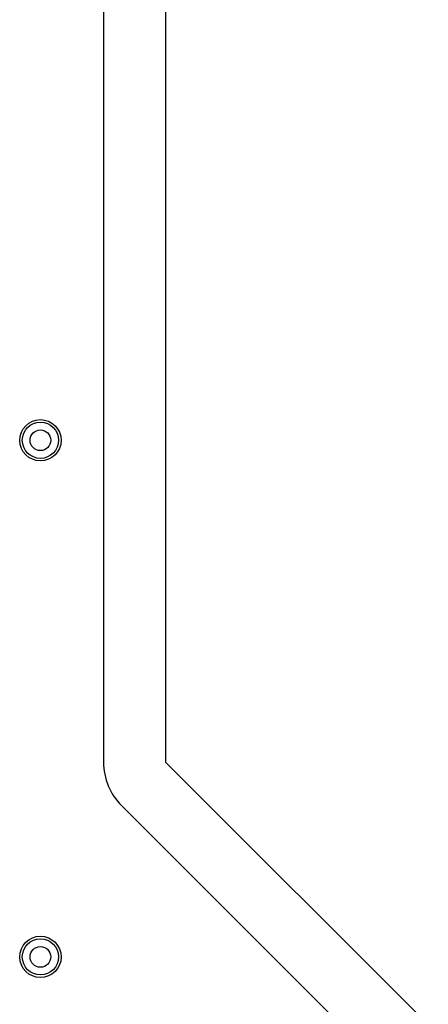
# Model space of a CAD drawing. Extents: x 0 to 57.1, y 0 to 59.8.
# Tile 44 of 45: x 53.2 to 57.1, y 44.5 to 54.1. Entities that reach past the tile are written whole.
import ezdxf

# ---------------------------------------------------------------- set-up
doc = ezdxf.new("R2010")
doc.units = 0
for name, color, linetype in [('Hole', 1, 'CONTINUOUS'), ('L1', 3, 'CONTINUOUS'), ('L2', 3, 'CONTINUOUS'), ('L3', 3, 'CONTINUOUS'), ('L4', 3, 'CONTINUOUS'), ('Outline', 7, 'CONTINUOUS'), ('Resist-A', 2, 'CONTINUOUS'), ('Resist-B', 2, 'CONTINUOUS')]:
    doc.layers.add(name, color=color, linetype=linetype)

msp = doc.modelspace()

# ---------------------------------------------------------------- linework, layer by layer
at = {"layer": 'Hole'}
for centre in [(53.4, 50), (53.4, 45)]:
    msp.add_circle(centre, 0.1, dxfattribs=at)
at = {"layer": 'L1'}
for p, q in [((54.00996, 58.06041), (54.00996, 46.886)), ((54.18571, 46.46171), (56.52799, 44.11944))]:
    msp.add_line(p, q, dxfattribs=at)
for centre in [(53.4, 50), (53.4, 45)]:
    msp.add_circle(centre, 0.2, dxfattribs=at)
msp.add_arc((54.61, 46.88601), 0.60004, -179.999045, -134.999325, dxfattribs=at)
at = {"layer": 'L2'}
for p, q in [((54.00996, 58.06041), (54.00996, 46.886)), ((54.18571, 46.46171), (56.52799, 44.11944))]:
    msp.add_line(p, q, dxfattribs=at)
for centre in [(53.4, 50), (53.4, 45)]:
    msp.add_circle(centre, 0.2, dxfattribs=at)
msp.add_arc((54.61, 46.88601), 0.60004, -179.999045, -134.999325, dxfattribs=at)
at = {"layer": 'L3'}
for p, q in [((54.00996, 58.06041), (54.00996, 46.886)), ((54.18571, 46.46171), (56.52799, 44.11944))]:
    msp.add_line(p, q, dxfattribs=at)
for centre in [(53.4, 50), (53.4, 45)]:
    msp.add_circle(centre, 0.2, dxfattribs=at)
msp.add_arc((54.61, 46.88601), 0.60004, -179.999045, -134.999325, dxfattribs=at)
at = {"layer": 'L4'}
for p, q in [((54.00996, 58.06041), (54.00996, 46.886)), ((54.18571, 46.46171), (56.52799, 44.11944))]:
    msp.add_line(p, q, dxfattribs=at)
for centre in [(53.4, 50), (53.4, 45)]:
    msp.add_circle(centre, 0.2, dxfattribs=at)
msp.add_arc((54.61, 46.88601), 0.60004, -179.999045, -134.999325, dxfattribs=at)
at = {"layer": 'Outline'}
for p, q in [((54.61, 58.34), (54.61, 46.886)), ((54.61, 46.886), (57.15, 44.346))]:
    msp.add_line(p, q, dxfattribs=at)
at = {"layer": 'Resist-A'}
for centre in [(53.4, 50), (53.4, 45)]:
    msp.add_circle(centre, 0.175, dxfattribs=at)
at = {"layer": 'Resist-B'}
for centre in [(53.4, 50), (53.4, 45)]:
    msp.add_circle(centre, 0.175, dxfattribs=at)

doc.saveas('drawing.dxf')
